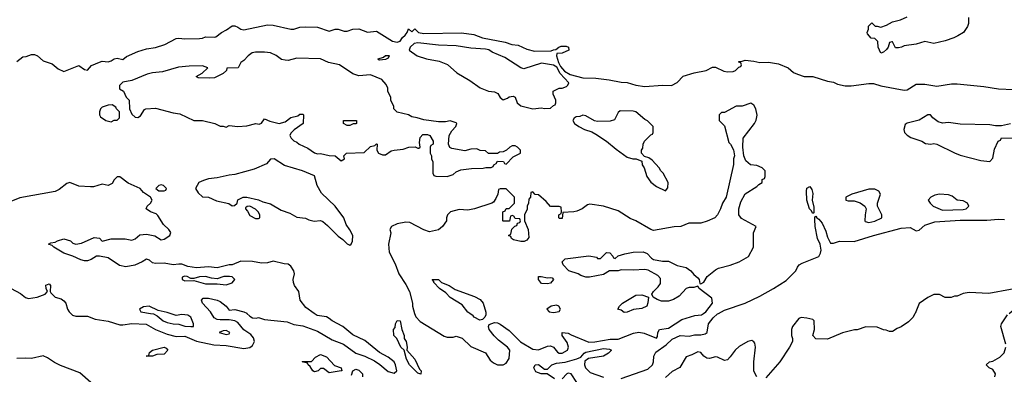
# Model space of a CAD drawing. Header units: inches. Extents: x 2348352 to 2479776, y 460422 to 613655.
# Tile 191 of 256: x 2372410 to 2379089, y 539586 to 541996. Entities that reach past the tile are written whole.
import ezdxf

# ---------------------------------------------------------------- set-up
doc = ezdxf.new("R2010")
doc.units = ezdxf.units.IN
doc.header["$MEASUREMENT"] = 0
doc.layers.add('C3573', color=7, linetype='Continuous')
doc.layers.add('C3574', color=7, linetype='Continuous')

msp = doc.modelspace()

# ---------------------------------------------------------------- linework, layer by layer
at = {"layer": 'C3573', "color": 4}
for points, elevation in [([(2372756.5, 540000), (2372768.9, 539988.9), (2372790, 539980.5), (2372870, 539980.5), (2372920.7, 539960.7), (2373010, 539948.2), (2373090, 539922.8), (2373110, 539922), (2373170, 539932), (2373267.9, 539927.9), (2373330, 539890.6), (2373410, 539858.4), (2373470, 539843.7), (2373530, 539844.4), (2373610, 539810.4), (2373726.4, 539786.4), (2373810, 539782.6), (2373930, 539761.6), (2373970, 539768.2), (2373990, 539782.8), (2374002.7, 539810), (2373994.8, 539834.8), (2373976.6, 539856.6), (2373930, 539889.5), (2373890, 539937.2), (2373869.5, 539949.5), (2373830, 539956), (2373770, 539956), (2373750, 539959.3), (2373728.7, 539970), (2373710.2, 540000)], 48), ([(2373296.1, 540000), (2373316.8, 539996.8), (2373343, 539983), (2373382.8, 539950), (2373410, 539939.3), (2373450, 539928.2), (2373490, 539927.3), (2373530, 539914), (2373570, 539911), (2373588, 539912), (2373589, 539930), (2373570, 539975.3), (2373550, 539989), (2373510, 539992), (2373470, 539985.2), (2373429.3, 540000)], 52), ([(2373951, 540000), (2373970, 539980.7), (2373990, 539970.8), (2374012.7, 539967.3), (2374030, 539971.3), (2374070, 539959.1), (2374223.4, 539943.4), (2374270, 539925.5), (2374330, 539914.9), (2374430, 539878.4), (2374530, 539821.6), (2374606, 539790), (2374690, 539730.7), (2374750.4, 539710.4), (2374817, 539677), (2374853.7, 539653.7), (2374910, 539606), (2374950, 539594.8), (2374969, 539610), (2374959.5, 539650), (2374949.3, 539670), (2374910, 539703.7), (2374850, 539735.1), (2374750, 539815.1), (2374670, 539854.5), (2374601.2, 539910), (2374529.7, 539949.7), (2374510, 539966.6), (2374490, 539976), (2374426.5, 539986.5), (2374406.9, 540000)], 48), ([(2375088.9, 540000), (2375096, 539976), (2375126, 539946), (2375290, 539844.7), (2375310, 539838), (2375350, 539838), (2375370, 539844.7), (2375410, 539831.3), (2375470, 539776), (2375570, 539732), (2375602, 539682), (2375623.5, 539663.5), (2375650, 539651.3), (2375688.4, 539651.6), (2375710, 539662), (2375730, 539694), (2375735.3, 539750), (2375718, 539770), (2375657.5, 539817.5), (2375627.2, 539847.2), (2375594, 539890), (2375588.7, 539911.3), (2375594.6, 539925.4), (2375630, 539937.3), (2375650, 539936.3), (2375670, 539927.7), (2375730, 539884), (2375807.9, 539807.9), (2375890, 539757.3), (2375930, 539753.4), (2375990, 539777.3), (2376010, 539779.1), (2376030.4, 539770.4), (2376057.1, 539737.1), (2376070, 539730.6), (2376090, 539730.5), (2376125.2, 539750), (2376133.2, 539770), (2376123.2, 539803.2), (2376089, 539850), (2376090, 539871.3), (2376130, 539866), (2376150, 539854), (2376270, 539804.9), (2376310, 539807), (2376415.6, 539824.4), (2376470, 539824.9), (2376574.1, 539865.8), (2376610, 539873), (2376646.7, 539866.7), (2376730, 539832), (2376737.2, 539842.8), (2376739, 539870), (2376748.7, 539890), (2376810, 539900.7), (2376900.4, 539959.6), (2376990, 539986.7), (2377034, 539990), (2377049.2, 540000)], 48), ([(2375570.7, 540000), (2375570.7, 539989.3), (2375565.4, 539974.6), (2375550, 539958), (2375530, 539954), (2375493.6, 539973.6), (2375484.7, 539984.7), (2375462.5, 540000)], 48), ([(2376490, 539557.6), (2376670, 539621.7), (2376701.3, 539650), (2376709.7, 539670), (2376711.3, 539710), (2376724.1, 539735.9), (2376794.4, 539785.6), (2376834.9, 539825.1), (2376890, 539850.6), (2376950, 539845.5), (2376986, 539854), (2377030, 539853.7), (2377059.8, 539860.2), (2377072, 539870), (2377072.9, 539872.9), (2377081.2, 539930), (2377114, 539970), (2377143.3, 539996.7), (2377149.6, 540000)], 44), ([(2378483.9, 540000), (2378482.8, 539997.2), (2378467.1, 539972.9), (2378438, 539942), (2378390, 539908.7), (2378362, 539898), (2378330, 539878), (2378310, 539878), (2378287.3, 539887.3), (2378270, 539888), (2378227.3, 539907.3), (2378150, 539908), (2378090, 539888.7), (2378071.6, 539888.4), (2377990, 539869), (2377890, 539824), (2377810, 539828), (2377788.7, 539850), (2377802, 539890), (2377798, 539950), (2377790, 539958), (2377750, 539968.7), (2377710, 539972.7), (2377695.3, 539964.7), (2377651.3, 539910), (2377644.7, 539890), (2377644.7, 539850), (2377652, 539830), (2377652, 539810), (2377631.3, 539770), (2377566, 539670), (2377470, 539562)], 44), ([(2379098, 539790), (2379064, 539910), (2379068.7, 539930), (2379109.5, 539990.5)], 44), ([(2377409, 539570), (2377390, 539608), (2377389.4, 539670), (2377401.2, 539770), (2377397.2, 539797.2), (2377390, 539808), (2377375.3, 539815.3), (2377350, 539809), (2377290, 539776), (2377262.8, 539750), (2377230, 539704), (2377210, 539684), (2377190, 539679), (2377143.1, 539703.1), (2377130, 539704), (2377090, 539694), (2377070, 539696.2), (2377049.6, 539709.6), (2377030, 539734.5), (2377010, 539739.6), (2376970, 539718.4), (2376930, 539706), (2376888.1, 539631.9), (2376834.6, 539605.4), (2376790, 539563.7)], 44), ([(2376036.4, 539556.4), (2375988.7, 539588.7), (2375946, 539590), (2375910, 539604), (2375897.2, 539630), (2375905.2, 539650), (2375930, 539653.4), (2375970, 539622), (2375990, 539622), (2376019, 539650), (2376050, 539661.3), (2376110, 539667.7), (2376189.5, 539690.5), (2376216.5, 539703.5), (2376239, 539730), (2376250, 539736.3), (2376370, 539761.6), (2376410, 539757.3), (2376424.7, 539750), (2376402.8, 539730), (2376370, 539709.6), (2376267.1, 539692.9), (2376243.5, 539676.5), (2376242, 539650), (2376247.7, 539630), (2376278.4, 539598.4), (2376370, 539566.4)], 44), ([(2379024, 539570), (2379028, 539590), (2379010, 539618), (2378986, 539630), (2378966, 539650), (2378988, 539670), (2379010, 539676), (2379058, 539702), (2379087.5, 539732.5), (2379099.5, 539770)], 44), ([(2372893.2, 539530), (2372816.9, 539596.9), (2372685.6, 539645.6), (2372645.4, 539665.4), (2372599.3, 539699.3), (2372570, 539712), (2372490, 539693.3), (2372450, 539697), (2372390, 539693.2)], 48), ([(2374660.2, 539579.8), (2374668.7, 539610), (2374690, 539621), (2374710, 539614.8), (2374736, 539590), (2374736, 539570)], 44), ([(2376189.5, 539529.5), (2376150, 539589), (2376130, 539593.2), (2376122, 539590), (2376090, 539555.3)], 44)]:
    msp.add_lwpolyline(points, dxfattribs=dict(at, elevation=elevation))
for points, elevation in [([(2375130, 539588), (2375110, 539594), (2375053.2, 539650), (2375032.7, 539690), (2375018, 539750), (2374994, 539770), (2374968.9, 539828.9), (2374948, 539850), (2374946, 539890), (2374956.4, 539903.6), (2374958, 539930), (2374970, 539952), (2374990.5, 539950), (2375002.8, 539890), (2375017.1, 539850), (2375018, 539830), (2375030.4, 539810), (2375039.1, 539770), (2375036, 539750), (2375090.2, 539690.2), (2375122, 539622), (2375132.7, 539610)], 44), ([(2373810, 539884), (2373790, 539882), (2373762, 539870), (2373810, 539856), (2373830, 539862), (2373835.3, 539870)], 52), ([(2373310, 539708.7), (2373268, 539710), (2373286, 539714), (2373290, 539734), (2373310, 539751.3), (2373390, 539770.7), (2373403.6, 539763.6), (2373414, 539750), (2373390, 539722), (2373339.6, 539720.4)], 44), ([(2374510, 539595.3), (2374470, 539626), (2374450, 539626), (2374434, 539610), (2374410, 539602), (2374398, 539610), (2374380.4, 539640.4), (2374366, 539650), (2374362, 539662), (2374326, 539670), (2374330, 539674), (2374390, 539674), (2374416.4, 539703.6), (2374450, 539721), (2374490, 539704.7), (2374546, 539646), (2374591.3, 539630), (2374594, 539610), (2374590, 539609)], 44)]:
    msp.add_lwpolyline(points, close=True, dxfattribs=dict(at, elevation=elevation))
at = {"layer": 'C3574', "color": 4}
for points, elevation in [([(2378844.7, 542010), (2378846, 541970), (2378838, 541950), (2378811.3, 541910), (2378774.4, 541885.6), (2378746.4, 541873.6), (2378687.1, 541852.9), (2378610, 541834), (2378550, 541849), (2378490, 541829), (2378410, 541818), (2378391.6, 541808.4), (2378370, 541806), (2378350, 541806), (2378330, 541846), (2378326, 541846), (2378310, 541842), (2378300.7, 541810), (2378290, 541794), (2378270, 541775.3), (2378250, 541768.7), (2378234, 541810), (2378230, 541848), (2378210, 541868), (2378186, 541870), (2378160.4, 541900.4), (2378158, 541910), (2378167.3, 541932.7), (2378168.4, 541951.6), (2378190, 541974), (2378212.7, 541952.7), (2378227.3, 541952.7), (2378250, 541944.7), (2378290, 541958), (2378330, 541981), (2378385.6, 541994.4), (2378430, 542016)], 48), ([(2372390, 541712), (2372430, 541744.7), (2372453.6, 541746.4), (2372490, 541758.8), (2372510, 541759.1), (2372530.3, 541750.3), (2372570, 541717.3), (2372630, 541696), (2372670, 541662), (2372710, 541644.7), (2372810, 541684.7), (2372850, 541658), (2372870, 541652), (2372896, 541684), (2372950, 541707.7), (2372970, 541714), (2373010, 541710.7), (2373030, 541717.3), (2373050, 541730.8), (2373070, 541734.8), (2373110, 541724.7), (2373135.1, 541744.9), (2373210, 541780.7), (2373270, 541799.1), (2373330, 541808), (2373393.4, 541826.6), (2373470, 541867.3), (2373490, 541871), (2373530, 541864.9), (2373630, 541867.7), (2373650, 541870.7), (2373670, 541880.7), (2373730, 541876.3), (2373740.9, 541879.1), (2373779, 541910), (2373813, 541927), (2373850, 541953.4), (2373870, 541954), (2373890, 541946), (2373910, 541930.8), (2373930, 541928), (2374090, 541961.6), (2374130, 541959.3), (2374250, 541930.7), (2374270, 541930.7), (2374310, 541944.9), (2374350, 541948), (2374430, 541944.9), (2374510, 541919.1), (2374550, 541930.7), (2374570, 541930.7), (2374610, 541918), (2374630, 541917.3), (2374670, 541930.7), (2374710, 541933.4), (2374770, 541911.3), (2374830, 541918), (2374938, 541850), (2374970, 541843), (2374990, 541850.8), (2375005.6, 541874.4), (2375024, 541890), (2375038, 541910), (2375046, 541934), (2375070, 541914), (2375090, 541934), (2375114, 541910), (2375150, 541902.8), (2375406.4, 541906.4), (2375490, 541894.8), (2375550, 541873.4), (2375703.7, 541843.7), (2375747.6, 541827.6), (2375790, 541822.4), (2375850, 541795.8), (2375902.9, 541782.9), (2376015.3, 541784.7), (2376030, 541792), (2376047.3, 541792.7), (2376066, 541810), (2376083.1, 541816.9), (2376116.9, 541816.9), (2376132, 541810), (2376134, 541790), (2376090, 541768.7), (2376054, 541766), (2376052, 541750), (2376064.9, 541704.9), (2376078.4, 541678.4), (2376106.4, 541646.4), (2376143.4, 541623.4), (2376230, 541601.7), (2376318, 541598), (2376407.4, 541587.4), (2376490, 541570.6), (2376530, 541568.8), (2376590, 541550.6), (2376650, 541543), (2376770, 541550.7), (2376831.9, 541548.1), (2376868.7, 541570), (2376910, 541611.3), (2376984.7, 541635.3), (2377066, 541650), (2377110, 541674), (2377130, 541674), (2377185.4, 541645.4), (2377210, 541642), (2377250, 541644.7), (2377266, 541650), (2377287.3, 541672.7), (2377302, 541678), (2377306, 541690), (2377302, 541702), (2377287.3, 541707.3), (2377287.3, 541712.7), (2377310, 541714), (2377330, 541722), (2377390, 541714.8), (2377430, 541704.7), (2377490, 541706.8), (2377555.9, 541695.9), (2377622, 541670), (2377658, 541638), (2377685.2, 541625.2), (2377730, 541610.8), (2377790, 541611), (2377890, 541578.8), (2377930, 541570.7), (2377958, 541558), (2378010, 541546), (2378050, 541546), (2378170, 541562.8), (2378202, 541562), (2378250, 541546.8), (2378410, 541516.3), (2378430, 541518.8), (2378490, 541557.3), (2378550, 541557.3), (2378630, 541544), (2378730, 541559.1), (2378770, 541559.3), (2378950, 541542), (2379050, 541525.5), (2379150, 541520.7)], 48), ([(2377049.2, 540000), (2377064.5, 540010), (2377109, 540070), (2377104.7, 540104.7), (2377018, 540170), (2377010, 540186), (2376983.6, 540176.4), (2376950, 540175.3), (2376931.1, 540168.9), (2376882, 540118), (2376845.2, 540094.8), (2376810, 540083.7), (2376763.7, 540083.7), (2376733.6, 540093.6), (2376706, 540110), (2376698, 540130), (2376708.7, 540150), (2376740.4, 540179.6), (2376756.4, 540203.6), (2376756.4, 540236.4), (2376738, 540258), (2376672.9, 540292.9), (2376650, 540299), (2376570, 540293.2), (2376490, 540295.3), (2376468.9, 540288.9), (2376410, 540288.7), (2376370, 540264), (2376274, 540246), (2376250, 540246), (2376217.2, 540257.2), (2376198, 540270), (2376135.3, 540290), (2376095.3, 540330), (2376089, 540350), (2376110, 540370.6), (2376270, 540390.8), (2376322, 540382), (2376330, 540374), (2376350, 540374), (2376390, 540414), (2376412.7, 540412.7), (2376434, 540390), (2376438, 540378), (2376450, 540374), (2376468.4, 540391.6), (2376514, 540406), (2376570, 540416), (2376638, 540418), (2376667.1, 540407.1), (2376695.3, 540375.3), (2376710, 540366), (2376770, 540354.8), (2376810, 540354), (2376870, 540324.7), (2376930, 540311.3), (2376962, 540290), (2376983.5, 540263.5), (2377010, 540242), (2377018, 540230), (2377023.6, 540203.6), (2377030, 540202), (2377050, 540212), (2377073.2, 540250), (2377130, 540296.3), (2377150, 540307.3), (2377230, 540327.7), (2377290, 540350.8), (2377352.5, 540387.5), (2377388, 540450), (2377388.4, 540548.4), (2377406, 540590), (2377305.6, 540645.6), (2377288.7, 540670), (2377288.7, 540710), (2377302, 540758), (2377330, 540812), (2377410, 540862), (2377423.1, 540876.9), (2377446, 540890), (2377446, 540910), (2377462, 540918), (2377466, 540930), (2377466, 540970), (2377446, 540990), (2377410, 541006), (2377366, 541010), (2377336.4, 541036.4), (2377322, 541070), (2377315.3, 541130), (2377318, 541190), (2377394, 541290), (2377405.6, 541314.4), (2377412.9, 541347.1), (2377404, 541390), (2377390, 541415.3), (2377370, 541428), (2377310, 541408.7), (2377270, 541408), (2377190, 541366), (2377170, 541366), (2377154, 541350), (2377154, 541310), (2377190, 541274), (2377221, 541161), (2377232, 541150), (2377251.6, 541111.6), (2377258, 541070), (2377252, 541050), (2377251.6, 541011.6), (2377201, 540790), (2377176, 540750), (2377162.8, 540710), (2377142.8, 540670), (2377124.7, 540650), (2377073.8, 540626.2), (2377030, 540614), (2376947.7, 540612.3), (2376894, 540590), (2376849.1, 540589.1), (2376710, 540562.7), (2376690, 540569.2), (2376589.4, 540629.4), (2376550, 540646), (2376470, 540697), (2376369.5, 540729.5), (2376276.9, 540743.1), (2376262, 540738), (2376224.7, 540710), (2376190, 540695.1), (2376169.4, 540689.4), (2376094, 540686), (2376090, 540646), (2376070, 540646), (2376066, 540650), (2376066, 540670), (2376082, 540678), (2376086, 540690), (2376082, 540722), (2376070, 540726), (2376010, 540726), (2375980.4, 540760.4), (2375930, 540806), (2375907.3, 540807.3), (2375890, 540826), (2375878, 540822), (2375874, 540790), (2375863.6, 540776.4), (2375862, 540750), (2375852, 540730), (2375851.6, 540708.4), (2375834, 540670), (2375834, 540630), (2375858, 540570), (2375863.6, 540516.4), (2375850, 540498), (2375830.9, 540489.1), (2375809.1, 540489.1), (2375760.4, 540500.4), (2375746, 540510), (2375742, 540522), (2375726, 540530), (2375742, 540538), (2375747.3, 540572.7), (2375767.3, 540592.7), (2375782, 540598), (2375787.3, 540612.7), (2375802, 540618), (2375806, 540630), (2375802, 540642), (2375770, 540646), (2375762, 540662), (2375750, 540666), (2375738, 540662), (2375732.7, 540627.3), (2375690, 540626), (2375686, 540630), (2375686, 540690), (2375702, 540698), (2375710, 540714), (2375730, 540714), (2375766, 540750), (2375766, 540790), (2375710, 540846), (2375670, 540846), (2375658, 540842), (2375654, 540810), (2375639.6, 540780.4), (2375623.6, 540756.4), (2375611.6, 540748.4), (2375494, 540710), (2375450, 540701.2), (2375390, 540706), (2375332, 540690), (2375311.3, 540670), (2375304.7, 540650), (2375304.7, 540630), (2375278, 540590), (2375250, 540569), (2375190, 540555.3), (2375150, 540568.7), (2375057.2, 540617.2), (2375030, 540621.2), (2374970, 540609), (2374931.3, 540590), (2374921, 540570), (2374926.8, 540546.8), (2374910.7, 540470), (2374916.8, 540416.8), (2374956.8, 540336.8), (2374980.7, 540270), (2375030, 540196), (2375054, 540150), (2375073.4, 540070), (2375074, 540050), (2375088.9, 540000)], 48), ([(2379130, 541288.7), (2379070, 541275.3), (2379030, 541275.3), (2378990, 541281.2), (2378790, 541285.2), (2378710, 541297.2), (2378670, 541293.2), (2378640.9, 541300.9), (2378604, 541330), (2378588.9, 541348.9), (2378570, 541349), (2378510, 541314), (2378430, 541294), (2378416.9, 541283.1), (2378406, 541250), (2378411.3, 541230), (2378430, 541211.3), (2378455.3, 541195.3), (2378530, 541170.8), (2378553.7, 541153.7), (2378589.3, 541150.7), (2378610, 541154.8), (2378630, 541151), (2378750, 541090.8), (2378790, 541076.3), (2378930, 541038.8), (2378990, 541032), (2379010, 541054), (2379023.1, 541116.9), (2379046, 541170), (2379062, 541178), (2379070, 541194), (2379150, 541192)], 48), ([(2374406.9, 540000), (2374350, 540039.3), (2374313.2, 540090), (2374302.7, 540150), (2374274.5, 540190), (2374267, 540210), (2374264.5, 540230), (2374272.7, 540270), (2374269, 540290), (2374250, 540322), (2374230, 540335.3), (2374203.6, 540336.4), (2374130, 540354), (2374090, 540342.7), (2374050, 540340.7), (2373990, 540353.6), (2373910, 540356), (2373852, 540330), (2373829.5, 540329.5), (2373750, 540309.7), (2373690, 540315.6), (2373610, 540309.8), (2373550, 540318.9), (2373510, 540333.6), (2373490, 540335.6), (2373450, 540329.7), (2373390, 540340.5), (2373330, 540339.5), (2373310, 540343.7), (2373290, 540362), (2373270, 540369), (2373241, 540350), (2373190, 540328), (2373130, 540316.9), (2373085.7, 540325.7), (2373010, 540377.2), (2372950, 540389), (2372930, 540389.2), (2372894, 540366), (2372870, 540357.4), (2372850, 540356.9), (2372823.5, 540363.5), (2372770, 540389.6), (2372708.7, 540410), (2372642, 540450), (2372630, 540462), (2372606, 540470), (2372620.4, 540479.6), (2372650, 540484.7), (2372666, 540494), (2372710, 540506), (2372753.4, 540493.4), (2372770, 540478), (2372790, 540471.3), (2372830, 540478), (2372915.3, 540515.3), (2372950, 540511), (2372970, 540491.3), (2373030, 540507.3), (2373126, 540506), (2373170, 540498), (2373193.6, 540506.4), (2373225.6, 540534.4), (2373270, 540538.8), (2373326.4, 540526.4), (2373370, 540501), (2373390, 540504.7), (2373428, 540530), (2373435.3, 540550), (2373422, 540570), (2373385.1, 540605.1), (2373346, 540666), (2373336.5, 540676.5), (2373298, 540690), (2373268.7, 540710), (2373275.3, 540730), (2373298, 540750), (2373308.7, 540770), (2373298, 540790), (2373250, 540822), (2373228, 540850), (2373144.7, 540884.7), (2373090, 540928.7), (2373070, 540928), (2373050, 540908), (2373036.3, 540883.7), (2373010, 540869.3), (2372970, 540879), (2372910, 540859.3), (2372890, 540859.3), (2372810, 540865.2), (2372750, 540889), (2372730, 540884), (2372676.8, 540843.2), (2372650, 540829), (2372410, 540786.6), (2372350, 540761.2)], 48), ([(2377149.6, 540000), (2377190, 540021.1), (2377330, 540070.3), (2377430, 540117.4), (2377523.7, 540170), (2377610, 540223), (2377675.3, 540290), (2377684.7, 540315.3), (2377698, 540330), (2377718, 540342), (2377830, 540386.8), (2377842.9, 540410), (2377846, 540430), (2377838.9, 540470), (2377821.5, 540510), (2377805.7, 540590), (2377802.5, 540637.5), (2377804, 540656), (2377810, 540662), (2377816, 540650), (2377830, 540640.7), (2377853.6, 540613.6), (2377879, 540559), (2377890, 540518), (2377910, 540478), (2377930, 540478), (2377970, 540491), (2378070, 540488.2), (2378202, 540530), (2378390, 540580.5), (2378450, 540582.8), (2378490, 540561), (2378510, 540566), (2378550, 540598.8), (2378618, 540622), (2378790, 540633.1), (2378970, 540633.4), (2379050, 540641.3), (2379090, 540638.4)], 44), ([(2372351, 540170), (2372415.8, 540135.8), (2372448.7, 540108.7), (2372470, 540101.6), (2372528.7, 540110), (2372582, 540130), (2372598, 540150), (2372588.7, 540170), (2372588, 540192), (2372610, 540202), (2372618, 540190), (2372616, 540150), (2372620.7, 540140.7), (2372650.6, 540110.6), (2372690, 540098.8), (2372710, 540086), (2372722.8, 540070), (2372733, 540030), (2372745.5, 540010), (2372756.5, 540000)], 48), ([(2375462.5, 540000), (2375450, 540008.7), (2375410, 540059), (2375330, 540109), (2375300.2, 540140.2), (2375258, 540170), (2375218, 540210), (2375218, 540218), (2375208.7, 540231.3), (2375250, 540231), (2375271.1, 540211.1), (2375322, 540190), (2375363.5, 540163.5), (2375495.1, 540115.1), (2375533.5, 540093.5), (2375552.7, 540070), (2375570.7, 540009.3), (2375570.7, 540000)], 48), ([(2379121, 540000), (2379186.3, 540053.7), (2379230, 540076), (2379239.3, 540090), (2379249.2, 540110), (2379249, 540130), (2379230, 540159), (2379210, 540175.3), (2379175.3, 540164.7), (2379130, 540162), (2378983.6, 540136.4), (2378850, 540142), (2378810, 540135.3), (2378770, 540118), (2378750, 540118), (2378727.3, 540107.3), (2378688.4, 540108.4), (2378650, 540128), (2378610, 540128), (2378570, 540108), (2378510, 540068), (2378483.9, 540000)], 44), ([(2373710.2, 540000), (2373704, 540010), (2373649, 540070), (2373642, 540090), (2373655.3, 540104.7), (2373690, 540102.8), (2373750, 540090.7), (2373770, 540081), (2373811.3, 540050), (2373830, 540022), (2373870, 540026), (2373930, 540011.3), (2373950, 540001), (2373951, 540000)], 48), ([(2373429.3, 540000), (2373410, 540007), (2373350, 540019), (2373288.9, 540048.9), (2373250, 540044), (2373222, 540030), (2373232, 540010), (2373296.1, 540000)], 52)]:
    msp.add_lwpolyline(points, dxfattribs=dict(at, elevation=elevation))
for points, elevation in [([(2375110, 541838), (2375086, 541834), (2375059.1, 541810), (2375051, 541790), (2375106, 541750), (2375170, 541730.8), (2375254, 541714), (2375310.7, 541690.7), (2375375.9, 541635.9), (2375463.4, 541583.4), (2375533.7, 541533.7), (2375590, 541510.8), (2375630, 541506.8), (2375653.7, 541493.7), (2375668.1, 541468.1), (2375690, 541451.3), (2375718, 541462), (2375730, 541472), (2375756.9, 541476.9), (2375771.3, 541470), (2375784.7, 541430), (2375810, 541410.8), (2375890, 541390.5), (2375950, 541398), (2375970, 541392), (2376010, 541394), (2376030, 541414), (2376042, 541418), (2376046, 541430), (2376046, 541450), (2376028, 541490), (2376028, 541510), (2376068.9, 541531.1), (2376090, 541531.3), (2376118, 541542), (2376129, 541551), (2376133.6, 541566.4), (2376076, 541630), (2376052.9, 541672.9), (2376030, 541687.3), (2375950, 541701.2), (2375830, 541662), (2375810, 541668.7), (2375700.2, 541740.2), (2375614.9, 541774.9), (2375591.2, 541791.2), (2375570, 541796.9), (2375470, 541802), (2375370, 541818.4), (2375250, 541822.4)], 48), ([(2374070, 541775.8), (2374010, 541775.1), (2373986.8, 541770), (2373958.8, 541750), (2373930, 541718), (2373910, 541706), (2373892, 541670), (2373814, 541666), (2373812, 541650), (2373790.6, 541629.4), (2373730, 541602), (2373698, 541598), (2373620.4, 541600.4), (2373606, 541610), (2373648.4, 541631.6), (2373686, 541670), (2373650, 541682), (2373559.8, 541680.2), (2373486.2, 541673.8), (2373378.8, 541641.2), (2373310, 541634.5), (2373274.6, 541625.4), (2373170, 541584), (2373110, 541572), (2373086, 541550), (2373086.4, 541526.4), (2373114, 541510), (2373132, 541470), (2373151.3, 541450), (2373154, 541390), (2373170, 541354), (2373192.7, 541332.7), (2373210, 541332), (2373230, 541342), (2373255.3, 541384.7), (2373266, 541390), (2373330, 541394.8), (2373450, 541363), (2373496.3, 541356.3), (2373591.3, 541311.3), (2373650, 541310.6), (2373734, 541290), (2373770, 541272), (2373790, 541272), (2373810, 541264.7), (2373830, 541276), (2373890, 541270.7), (2373950, 541274), (2374011.1, 541291.1), (2374034.6, 541285.4), (2374050, 541294), (2374070, 541322), (2374105.4, 541305.4), (2374170, 541291.3), (2374210, 541302), (2374250, 541331.3), (2374296.4, 541343.6), (2374310, 541354), (2374330, 541354), (2374334, 541350), (2374332, 541290), (2374271.6, 541248.4), (2374250, 541226), (2374242, 541210), (2374252, 541190), (2374270, 541172), (2374290, 541164.7), (2374304.7, 541150), (2374363.4, 541123.4), (2374410, 541090.8), (2374430, 541084.9), (2374450, 541087.7), (2374510, 541074), (2374550.7, 541070.7), (2374590, 541038), (2374614, 541050), (2374608, 541070), (2374626, 541090), (2374747.3, 541092.7), (2374790, 541134), (2374818, 541142), (2374830, 541152), (2374834, 541150), (2374831.3, 541110), (2374844.7, 541090), (2374870, 541078), (2374890, 541078), (2374930, 541104.4), (2374949.7, 541110.3), (2375010, 541116.3), (2375050, 541130.7), (2375091.6, 541131.6), (2375110, 541122), (2375116.4, 541123.6), (2375126, 541130), (2375122, 541162), (2375125.2, 541194.8), (2375145.2, 541214.8), (2375176.9, 541216.9), (2375192, 541210), (2375214, 541170), (2375214, 541150), (2375198, 541142), (2375194, 541130), (2375194, 541090), (2375202, 541070), (2375202, 541050), (2375212, 541030), (2375212.7, 540952.7), (2375218, 540938), (2375232.7, 540932.7), (2375308.4, 540931.6), (2375350, 540944.7), (2375370, 540962), (2375403.1, 540976.9), (2375474.6, 540985.4), (2375554, 540986), (2375571.6, 540991.6), (2375607.3, 540992.7), (2375622, 540998), (2375626, 541010), (2375642, 541018), (2375650, 541034), (2375691.6, 541031.6), (2375698, 541018), (2375710, 541014), (2375756.4, 541063.6), (2375806, 541090), (2375806, 541110), (2375786, 541130), (2375770, 541138), (2375750, 541138), (2375734, 541130), (2375711.6, 541108.4), (2375690, 541098), (2375663.6, 541096.4), (2375650, 541086), (2375590, 541086), (2375570, 541106), (2375532.7, 541107.3), (2375510, 541118), (2375470, 541115.3), (2375430, 541104), (2375340.4, 541120.4), (2375327.3, 541127.3), (2375318, 541150), (2375324, 541210), (2375340.2, 541239.8), (2375368.7, 541270), (2375375.3, 541290), (2375370, 541295.3), (2375330, 541309), (2375298.5, 541301.5), (2375250, 541300.9), (2375150, 541315.3), (2375106, 541330), (2375070, 541335.3), (2375046, 541350), (2374970, 541368.7), (2374948, 541390), (2374947.3, 541407.3), (2374928, 541450), (2374927.3, 541467.3), (2374906, 541510), (2374906, 541530), (2374896.4, 541556.4), (2374866, 541590), (2374790, 541622), (2374710, 541615.3), (2374670, 541628.7), (2374578, 541690), (2374505.1, 541705.1), (2374450, 541729.6), (2374290, 541734.5), (2374230, 541719.7), (2374210, 541721.3), (2374186, 541726), (2374150, 541752.7), (2374111.3, 541771.3)], 48), ([(2374850, 541722), (2374843.1, 541723.1), (2374842, 541730), (2374878, 541742), (2374890, 541752.4), (2374912.9, 541752.9), (2374915.5, 541750), (2374910, 541735.3), (2374890, 541725.6)], 44), ([(2373036.4, 541416.4), (2373010, 541415.3), (2372970, 541402), (2372958, 541390), (2372951.3, 541370), (2372951.3, 541350), (2372956.9, 541336.9), (2372994, 541310), (2373030, 541302), (2373050, 541314), (2373070, 541314), (2373086, 541330), (2373086, 541370), (2373066, 541390), (2373062, 541402)], 48), ([(2376483.6, 541376.4), (2376470, 541366), (2376443.6, 541316.4), (2376414.4, 541305.6), (2376330, 541304), (2376309.3, 541309.3), (2376250, 541342), (2376230, 541348), (2376210, 541338), (2376183.6, 541336.4), (2376170, 541326), (2376162, 541310), (2376172, 541290), (2376202, 541270), (2376242, 541250), (2376290, 541234.8), (2376318.8, 541218.8), (2376391, 541170), (2376455.9, 541115.9), (2376530, 541062.8), (2376568.4, 541051.6), (2376591.6, 541051.6), (2376630, 541034), (2376632, 541010), (2376644.7, 540990), (2376664.7, 540930), (2376690, 540892), (2376730, 540862), (2376790, 540834), (2376807.3, 540852.7), (2376808, 540890), (2376773.6, 540953.6), (2376758, 540970), (2376748, 540990), (2376700.4, 541040.4), (2376676.4, 541056.4), (2376647.3, 541067.3), (2376628.4, 541088.4), (2376628, 541110), (2376636.4, 541123.6), (2376638, 541150), (2376648, 541170), (2376690, 541214), (2376702, 541218), (2376706, 541230), (2376706, 541270), (2376668.4, 541308.4), (2376650, 541318), (2376588.9, 541368.9), (2376570, 541375.3)], 48), ([(2374630, 541278), (2374606, 541290), (2374606, 541310), (2374690, 541312), (2374694, 541310), (2374694, 541290), (2374690, 541288), (2374672.7, 541287.3), (2374650, 541278)], 48), ([(2374135.3, 541050), (2374110, 541049), (2374083.5, 541016.5), (2373999.8, 540980.2), (2373870, 540943.7), (2373830, 540939.3), (2373750, 540920.9), (2373690, 540915.1), (2373655.9, 540904.1), (2373624.7, 540890), (2373602, 540850), (2373619.6, 540819.6), (2373650, 540792), (2373690, 540790.8), (2373744, 540764), (2373827.3, 540747.3), (2373850, 540732), (2373867.3, 540732.7), (2373886, 540750), (2373890, 540772), (2373926, 540790), (2373950, 540790.8), (2374030, 540771), (2374058, 540758), (2374110, 540744), (2374182.7, 540702.7), (2374242, 540682), (2374290, 540654), (2374347.7, 540647.7), (2374370, 540636), (2374406.4, 540626.4), (2374451.1, 540631.1), (2374465.4, 540625.4), (2374498, 540598), (2374570, 540524.7), (2374602, 540502), (2374630, 540472), (2374650, 540464.7), (2374658, 540470), (2374668, 540490), (2374668.7, 540530), (2374650, 540568), (2374624.7, 540604.7), (2374608.7, 540650), (2374550, 540728), (2374456.4, 540816.4), (2374428.4, 540868.4), (2374410, 540935.3), (2374328, 540970), (2374205.4, 541005.4)], 48), ([(2373370, 540874), (2373354, 540870), (2373334, 540850), (2373352.7, 540832.7), (2373390, 540834), (2373402, 540838), (2373406, 540850), (2373386, 540870)], 48), ([(2377790, 540678), (2377779.5, 540699.5), (2377767.3, 540710), (2377749.6, 540770), (2377746, 540830), (2377750, 540852), (2377770, 540862), (2377782, 540842), (2377790, 540814), (2377786, 540770), (2377797.5, 540722.5), (2377796, 540684)], 44), ([(2378210, 540844), (2378170, 540844), (2378054, 540810), (2378014, 540790), (2378014, 540770), (2378030, 540764.7), (2378070, 540764.7), (2378110, 540751.3), (2378142, 540730), (2378152, 540710), (2378144.7, 540670), (2378142, 540630), (2378145.4, 540625.4), (2378170, 540618), (2378210, 540626.8), (2378258, 540650), (2378258, 540670), (2378228, 540730), (2378228, 540750), (2378248, 540810), (2378238, 540830)], 48), ([(2378650, 540809.3), (2378616.8, 540803.2), (2378591.3, 540790), (2378572, 540770), (2378584.7, 540750), (2378606, 540730), (2378670, 540702), (2378810, 540707.3), (2378828.9, 540711.1), (2378848, 540730), (2378838, 540750), (2378810, 540764), (2378770, 540769), (2378735.9, 540795.9), (2378710, 540806)], 48), ([(2373970, 540728), (2373952.7, 540727.3), (2373942, 540718), (2373942, 540710), (2373956, 540696), (2373970, 540666), (2374010, 540646), (2374030, 540644.7), (2374038, 540650), (2374038, 540670), (2374028, 540690), (2374010, 540708)], 48), ([(2373530, 540252.7), (2373512.7, 540247.3), (2373512, 540230), (2373530, 540221), (2373590, 540224.7), (2373670, 540202), (2373750, 540201), (2373810, 540194.8), (2373850, 540206.8), (2373868.7, 540230), (2373850, 540248.7), (2373831.9, 540251.9), (2373794, 540250), (2373750, 540236), (2373710, 540239.3), (2373670, 540251.6), (2373630, 540248.7), (2373590, 540238), (2373570, 540238), (2373546, 540250)], 52), ([(2375990, 540241), (2376010, 540244.7), (2376022, 540242), (2376031, 540230), (2376010, 540205.2), (2375990, 540201.2), (2375950, 540204), (2375928, 540230), (2375928.4, 540251.6), (2375948, 540252)], 48), ([(2376510, 540005.2), (2376490, 540022), (2376466, 540030), (2376478, 540050), (2376498, 540070), (2376590, 540124), (2376630, 540126.8), (2376674, 540110), (2376671.6, 540071.6), (2376664.7, 540050), (2376630, 540033.2), (2376573.2, 540026.8), (2376530, 540009.2)], 48), ([(2376050, 540055.3), (2376014, 540050), (2375986, 540030), (2376002, 540010), (2376030, 540006.8), (2376070, 540014), (2376078, 540030), (2376066, 540050)], 52)]:
    msp.add_lwpolyline(points, close=True, dxfattribs=dict(at, elevation=elevation))

doc.saveas('drawing.dxf')
